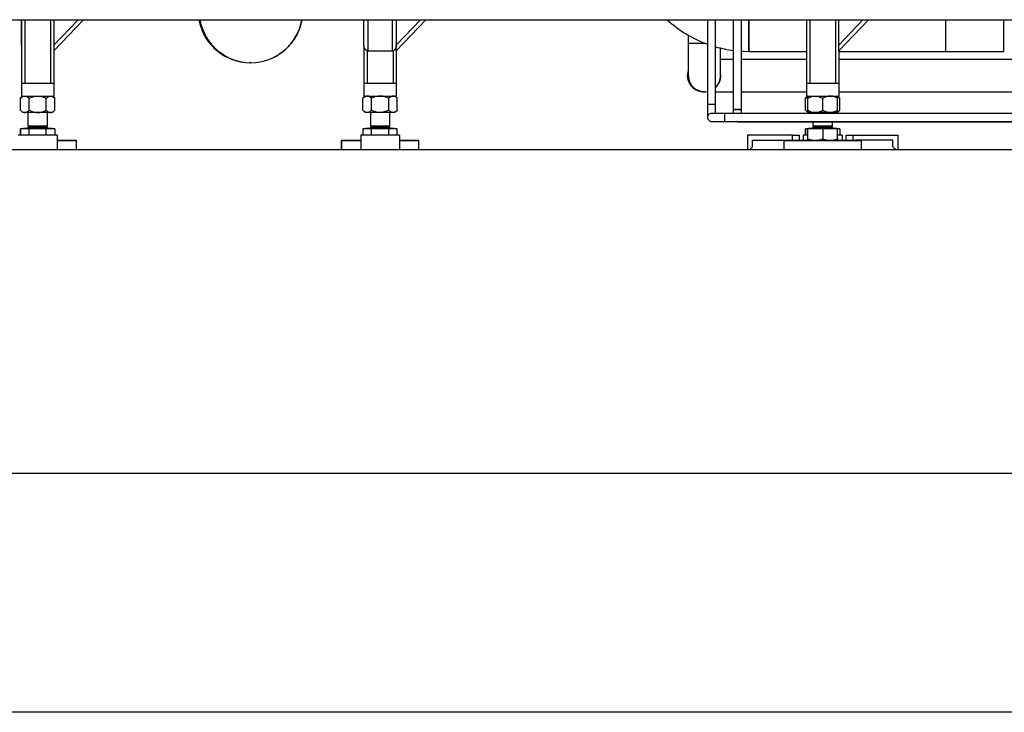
# Model space of a CAD drawing. Header units: millimetres. Extents: x 5 to 589, y 5 to 415.
# Tile 12 of 96: x 60 to 111, y 338 to 374. Entities that reach past the tile are written whole.
import ezdxf

# ---------------------------------------------------------------- set-up
doc = ezdxf.new("R2010")
doc.units = ezdxf.units.MM
doc.layers.add('TRAIT-FORT', color=4, linetype='Continuous', lineweight=25)

msp = doc.modelspace()

# ---------------------------------------------------------------- linework, layer by layer
at = {"layer": 'TRAIT-FORT', "color": 4, "linetype": 'Continuous', "lineweight": 25}
for p, q in [((39.42633, 374.00686), (174.7384, 373.98121)), ((60.48467, 372.69353), (60.48467, 374.00287)), ((60.48473, 372.69353), (60.48473, 374.00287)), ((60.48481, 374.00287), (60.48481, 370.7378)), ((60.65147, 374.00284), (60.65147, 370.7378)), ((61.98474, 374.00259), (61.98474, 370.7378)), ((63.68256, 374.00227), (62.15134, 372.40447)), ((62.15141, 374.00256), (62.15141, 370.7378)), ((62.15141, 372.6936), (63.4056, 374.00232)), ((78.15134, 372.69353), (78.15134, 373.99952)), ((78.1514, 372.69353), (78.1514, 373.99952)), ((78.35141, 373.99949), (78.35141, 372.40447)), ((79.61807, 372.40447), (79.61807, 373.99924)), ((79.81807, 373.99921), (79.81807, 372.6936)), ((79.81807, 372.69353), (81.06912, 373.99897)), ((81.34608, 373.99892), (79.81807, 372.40447)), ((95.87307, 373.99616), (95.87307, 369.63019)), ((96.29641, 369.63019), (96.29641, 373.99608)), ((97.2064, 373.99591), (97.2064, 369.37871)), ((97.62974, 369.37871), (97.62974, 373.99583)), ((98.00141, 372.37204), (98.00141, 373.99576)), ((98.00141, 372.37204), (98.00141, 373.99576)), ((98.00141, 373.99576), (98.00141, 372.37204)), ((100.98474, 373.99519), (100.98474, 370.7378)), ((101.15141, 373.99516), (101.15141, 370.7378)), ((102.48467, 373.99491), (102.48467, 370.7378)), ((102.65134, 372.69353), (102.65134, 373.99488)), ((102.65134, 372.69353), (103.89824, 373.99464)), ((104.1752, 373.99459), (102.65134, 372.40447)), ((108.16808, 372.37204), (108.16808, 373.99383)), ((108.16808, 372.37204), (108.16808, 373.99383)), ((111.16808, 372.37204), (111.16808, 373.99326)), ((94.88474, 373.20458), (94.88474, 372.78871)), ((60.48473, 372.68607), (60.48467, 372.69353)), ((60.48473, 372.69353), (60.48481, 372.68607)), ((60.48473, 372.68607), (60.48473, 370.7378)), ((78.15134, 372.69353), (78.15134, 370.7378)), ((78.15147, 372.68297), (78.15134, 372.69353)), ((78.15147, 372.68607), (78.15147, 370.7378)), ((78.31814, 372.4085), (78.31814, 370.7378)), ((78.35141, 372.40447), (79.61807, 372.40447)), ((79.65141, 372.40851), (79.65141, 370.7378)), ((79.81807, 372.69353), (79.81807, 372.6936)), ((79.81807, 372.4085), (79.81807, 372.69353)), ((79.81807, 372.4085), (79.81807, 370.7378)), ((94.88474, 372.78871), (94.88474, 371.12204)), ((94.88474, 372.78871), (95.75759, 372.78871)), ((94.88474, 372.78871), (95.77388, 372.78871)), ((94.88474, 372.78871), (95.77388, 372.78871)), ((96.55141, 371.12204), (96.55141, 372.54257)), ((98.00141, 372.37204), (100.98474, 372.37204)), ((102.65134, 372.40851), (102.65134, 372.69353)), ((102.65134, 372.40851), (102.65134, 370.7378)), ((102.65134, 372.37204), (108.16808, 372.37204)), ((102.65141, 372.37204), (102.65141, 370.7378)), ((108.16808, 372.37204), (111.16808, 372.37204)), ((97.2064, 371.95537), (96.55141, 371.95537)), ((100.98474, 371.95537), (97.62974, 371.95537)), ((119.48474, 371.95537), (102.65141, 371.95537)), ((72.31807, 371.78871), (72.22757, 371.79284)), ((72.22757, 371.79284), (72.31807, 371.78871)), ((72.8033, 371.83323), (72.79701, 371.83236)), ((72.79701, 371.83236), (72.8033, 371.83323)), ((94.88761, 371.15326), (94.88474, 371.12204)), ((94.88475, 371.12204), (94.88761, 371.15318)), ((96.55141, 371.12204), (96.54853, 371.15334)), ((96.54853, 371.15326), (96.55139, 371.12204)), ((60.4847, 370.7378), (60.4847, 370.07114)), ((60.48477, 370.7378), (60.48477, 370.07114)), ((60.48477, 370.7378), (60.65147, 370.7378)), ((60.65147, 370.7378), (61.98474, 370.7378)), ((61.98474, 370.7378), (62.15144, 370.7378)), ((62.15144, 370.7378), (62.15144, 370.07114)), ((78.15131, 370.7378), (78.15131, 370.07114)), ((78.15144, 370.7378), (78.15144, 370.07114)), ((78.15144, 370.7378), (78.31814, 370.7378)), ((78.31814, 370.7378), (79.65141, 370.7378)), ((79.65141, 370.7378), (79.81811, 370.7378)), ((79.81811, 370.7378), (79.81811, 370.07114)), ((100.9847, 370.7378), (100.9847, 370.07114)), ((100.9847, 370.7378), (101.15141, 370.7378)), ((101.15141, 370.7378), (102.48467, 370.7378)), ((102.48467, 370.7378), (102.65137, 370.7378)), ((102.65137, 370.7378), (102.65137, 370.07114)), ((102.65144, 370.7378), (102.65144, 370.07114)), ((60.55137, 370.07114), (60.43277, 369.95253)), ((60.43277, 369.33641), (60.43277, 369.95253)), ((60.55144, 370.07114), (60.43283, 369.95253)), ((60.43283, 369.33641), (60.43283, 369.95253)), ((60.4847, 370.07114), (60.48477, 370.07114)), ((60.48477, 370.07114), (62.15144, 370.07114)), ((60.87547, 369.33641), (60.87547, 369.95253)), ((61.76074, 369.33641), (61.76074, 369.95253)), ((62.20338, 369.95253), (62.08477, 370.07114)), ((62.20338, 369.33641), (62.20338, 369.95253)), ((78.21797, 370.07114), (78.09937, 369.95253)), ((78.09937, 369.33641), (78.09937, 369.95253)), ((78.21811, 370.07114), (78.0995, 369.95253)), ((78.0995, 369.33641), (78.0995, 369.95253)), ((78.15131, 370.07114), (78.15144, 370.07114)), ((78.15144, 370.07114), (79.81811, 370.07114)), ((78.54214, 369.33641), (78.54214, 369.95253)), ((79.42741, 369.33641), (79.42741, 369.95253)), ((79.87004, 369.95253), (79.75144, 370.07114)), ((79.87004, 369.33641), (79.87004, 369.95253)), ((95.70141, 370.29024), (95.71807, 370.28871)), ((96.29641, 370.28871), (97.2064, 370.28871)), ((97.62974, 370.28871), (100.9847, 370.28871)), ((101.05137, 370.07114), (100.93277, 369.95253)), ((100.93277, 369.33641), (100.93277, 369.95253)), ((101.05144, 370.07114), (100.93284, 369.95253)), ((100.93284, 369.33641), (100.93284, 369.95253)), ((100.9847, 370.07114), (102.65137, 370.07114)), ((101.05137, 370.07114), (101.05137, 369.95253)), ((101.05137, 369.33641), (101.05137, 369.95253)), ((101.81804, 369.33641), (101.81804, 369.95253)), ((102.5847, 370.07114), (102.5847, 369.95253)), ((102.5847, 369.33641), (102.5847, 369.95253)), ((102.70338, 369.95253), (102.58477, 370.07114)), ((102.65137, 370.07114), (102.65144, 370.07114)), ((102.65144, 370.28871), (119.4847, 370.28871)), ((102.70338, 369.33641), (102.70338, 369.95253)), ((60.43277, 369.33641), (60.55137, 369.2178)), ((60.43283, 369.33641), (60.55144, 369.2178)), ((62.08477, 369.2178), (62.20338, 369.33641)), ((78.09937, 369.33641), (78.21797, 369.2178)), ((78.0995, 369.33641), (78.21811, 369.2178)), ((79.75144, 369.2178), (79.87004, 369.33641)), ((96.29641, 369.17519), (96.29641, 369.63019)), ((97.2064, 369.37871), (97.2064, 369.17519)), ((97.62974, 369.37871), (97.2064, 369.37871)), ((97.2064, 369.37871), (97.62974, 369.37871)), ((97.2064, 369.37871), (97.62974, 369.37871)), ((97.62974, 369.17519), (97.62974, 369.37871)), ((100.93277, 369.33641), (101.05137, 369.2178)), ((100.93284, 369.33641), (101.05144, 369.2178)), ((101.05137, 369.2178), (101.05137, 369.33641)), ((102.5847, 369.2178), (102.5847, 369.33641)), ((102.58477, 369.2178), (102.70338, 369.33641)), ((60.55144, 369.2178), (60.55137, 369.2178)), ((60.65416, 369.2178), (60.55144, 369.2178)), ((61.3181, 369.2178), (60.65416, 369.2178)), ((60.81804, 369.2178), (60.81804, 368.5278)), ((60.81811, 369.2178), (60.81811, 368.5278)), ((61.98206, 369.2178), (61.3181, 369.2178)), ((61.81811, 368.5278), (61.81811, 369.2178)), ((62.08477, 369.2178), (61.98206, 369.2178)), ((78.21811, 369.2178), (78.21797, 369.2178)), ((78.32082, 369.2178), (78.21811, 369.2178)), ((78.98477, 369.2178), (78.32082, 369.2178)), ((78.48464, 369.2178), (78.48464, 368.5278)), ((78.48477, 369.2178), (78.48477, 368.5278)), ((79.64873, 369.2178), (78.98477, 369.2178)), ((79.48477, 368.5278), (79.48477, 369.2178)), ((79.75144, 369.2178), (79.64873, 369.2178)), ((96.75142, 369.17519), (96.08474, 369.17519)), ((241.4133, 369.17519), (96.75142, 369.17519)), ((241.03812, 369.16704), (98.08474, 369.16704)), ((101.43471, 369.2178), (101.05137, 369.2178)), ((101.31804, 369.2178), (101.31804, 369.17519)), ((102.20137, 369.2178), (101.43471, 369.2178)), ((102.5847, 369.2178), (102.20137, 369.2178)), ((102.31804, 369.17519), (102.31804, 369.2178)), ((102.3181, 369.17519), (102.3181, 369.2178)), ((102.58477, 369.2178), (102.5847, 369.2178)), ((60.43277, 368.38447), (60.43277, 368.05447)), ((60.43283, 368.38447), (60.43277, 368.38447)), ((60.43283, 368.05447), (60.43283, 368.38447)), ((60.87547, 368.38447), (60.43283, 368.38447)), ((60.60637, 368.4078), (60.58303, 368.38447)), ((60.60644, 368.4078), (60.58311, 368.38447)), ((60.60637, 368.41114), (60.60637, 368.4078)), ((60.60637, 368.41114), (60.60644, 368.41114)), ((60.60637, 368.4078), (60.60644, 368.4078)), ((60.60644, 368.41114), (60.60644, 368.4078)), ((60.60644, 368.41114), (61.93442, 368.41114)), ((60.60644, 368.4078), (61.93442, 368.4078)), ((60.88119, 368.5278), (60.81804, 368.46466)), ((60.81804, 368.5278), (60.81811, 368.5278)), ((60.81804, 368.46466), (60.81804, 368.44447)), ((60.81804, 368.46466), (60.81811, 368.46466)), ((60.81804, 368.44447), (60.81811, 368.44447)), ((60.88125, 368.5278), (60.81811, 368.46466)), ((60.81811, 368.5278), (61.75112, 368.5278)), ((60.81811, 368.46466), (60.81811, 368.44447)), ((60.81811, 368.46466), (61.81811, 368.46466)), ((60.81811, 368.44447), (61.75112, 368.44447)), ((60.87547, 368.05447), (60.87547, 368.38447)), ((61.76074, 368.38447), (60.87547, 368.38447)), ((61.75112, 368.5278), (61.81811, 368.5278)), ((61.75112, 368.44447), (61.81811, 368.44447)), ((61.81811, 368.46466), (61.75496, 368.5278)), ((61.76074, 368.05447), (61.76074, 368.38447)), ((62.20338, 368.38447), (61.76074, 368.38447)), ((61.81811, 368.44447), (61.81811, 368.46466)), ((61.93442, 368.41114), (62.02977, 368.41114)), ((61.93442, 368.4078), (62.02977, 368.4078)), ((62.02977, 368.4078), (62.02977, 368.41114)), ((62.05311, 368.38447), (62.02977, 368.4078)), ((62.20338, 368.38447), (62.20338, 368.05447)), ((78.54214, 368.38447), (78.09937, 368.38447)), ((78.09937, 368.38447), (78.09937, 368.05447)), ((78.0995, 368.38447), (78.0995, 368.05447)), ((78.27297, 368.4078), (78.24964, 368.38447)), ((78.27311, 368.4078), (78.24977, 368.38447)), ((78.27297, 368.41114), (78.27297, 368.4078)), ((78.27297, 368.41114), (78.27311, 368.41114)), ((78.27297, 368.4078), (78.27311, 368.4078)), ((78.27311, 368.41114), (78.27311, 368.4078)), ((78.27311, 368.41114), (79.69644, 368.41114)), ((78.27311, 368.4078), (79.69644, 368.4078)), ((78.54778, 368.5278), (78.48464, 368.46466)), ((78.48464, 368.5278), (78.48477, 368.5278)), ((78.48464, 368.46466), (78.48464, 368.44447)), ((78.48464, 368.46466), (78.48477, 368.46466)), ((78.48464, 368.44447), (78.48477, 368.44447)), ((78.54792, 368.5278), (78.48477, 368.46466)), ((78.48477, 368.5278), (79.48477, 368.5278)), ((78.48477, 368.46466), (78.48477, 368.44447)), ((78.48477, 368.46466), (78.73477, 368.46466)), ((78.48477, 368.44447), (79.48477, 368.44447)), ((79.42741, 368.38447), (78.54214, 368.38447)), ((78.54214, 368.05447), (78.54214, 368.38447)), ((78.73477, 368.46466), (79.48477, 368.46466)), ((79.48477, 368.46466), (79.42163, 368.5278)), ((79.42741, 368.05447), (79.42741, 368.38447)), ((79.87004, 368.38447), (79.42741, 368.38447)), ((79.48477, 368.44447), (79.48477, 368.46466)), ((79.69644, 368.4078), (79.69644, 368.41114)), ((79.71977, 368.38447), (79.69644, 368.4078)), ((79.87004, 368.05447), (79.87004, 368.38447)), ((96.08474, 368.75186), (96.13332, 368.75751)), ((96.75139, 368.75186), (241.41326, 368.75186)), ((97.41807, 368.74371), (98.08474, 368.74371)), ((98.08474, 368.74371), (98.08474, 368.75186)), ((98.08474, 368.74371), (241.03812, 368.74371)), ((100.93277, 368.38447), (100.93277, 368.05447)), ((100.93284, 368.38447), (100.93277, 368.38447)), ((100.93284, 368.05447), (100.93284, 368.38447)), ((101.05137, 368.38447), (100.93284, 368.38447)), ((101.05137, 367.85628), (101.05137, 368.38447)), ((101.81804, 368.38447), (101.05137, 368.38447)), ((101.10637, 368.4078), (101.08304, 368.38447)), ((101.10637, 368.41114), (101.10637, 368.4078)), ((101.10637, 368.41114), (101.46221, 368.41114)), ((101.10637, 368.4078), (101.46221, 368.4078)), ((101.31804, 368.74371), (101.31804, 368.5278)), ((101.38119, 368.5278), (101.31804, 368.46466)), ((101.31804, 368.5278), (101.56804, 368.5278)), ((101.31804, 368.46466), (101.31804, 368.44447)), ((101.31804, 368.46466), (102.25105, 368.46466)), ((101.31804, 368.44447), (101.56804, 368.44447)), ((101.46221, 368.41114), (102.5297, 368.41114)), ((101.46221, 368.4078), (102.5297, 368.4078)), ((101.56804, 368.5278), (102.31804, 368.5278)), ((101.56804, 368.44447), (102.31804, 368.44447)), ((101.81804, 368.38447), (101.81804, 367.85628)), ((102.5847, 368.38447), (101.81804, 368.38447)), ((102.25105, 368.46466), (102.31804, 368.46466)), ((102.31804, 368.46466), (102.25489, 368.5278)), ((102.3181, 368.46466), (102.25496, 368.5278)), ((102.31804, 368.5278), (102.31804, 368.74371)), ((102.31804, 368.5278), (102.3181, 368.5278)), ((102.31804, 368.44447), (102.31804, 368.46466)), ((102.31804, 368.46466), (102.3181, 368.46466)), ((102.31804, 368.44447), (102.3181, 368.44447)), ((102.3181, 368.5278), (102.3181, 368.74371)), ((102.3181, 368.44447), (102.3181, 368.46466)), ((102.5297, 368.4078), (102.5297, 368.41114)), ((102.5297, 368.41114), (102.52977, 368.41114)), ((102.55304, 368.38447), (102.5297, 368.4078)), ((102.5297, 368.4078), (102.52977, 368.4078)), ((102.52977, 368.4078), (102.52977, 368.41114)), ((102.55311, 368.38447), (102.52977, 368.4078)), ((102.70338, 368.38447), (102.5847, 368.38447)), ((102.5847, 367.85628), (102.5847, 368.38447)), ((102.70338, 368.38447), (102.70338, 368.05447)), ((62.3181, 368.05447), (60.3181, 368.05447)), ((62.3181, 368.05447), (62.3181, 367.2878)), ((62.3181, 367.7878), (63.28477, 367.7878)), ((63.31811, 367.75447), (63.28477, 367.7878)), ((77.01797, 367.7878), (76.98464, 367.75447)), ((77.01811, 367.7878), (76.98477, 367.75447)), ((77.01797, 367.7878), (77.01811, 367.7878)), ((77.01811, 367.7878), (77.98477, 367.7878)), ((77.98477, 368.05447), (77.98464, 368.05447)), ((77.98464, 368.05447), (77.98464, 367.7878)), ((79.98477, 368.05447), (77.98477, 368.05447)), ((77.98477, 368.05447), (77.98477, 367.2878)), ((79.98477, 368.05447), (79.98477, 367.2878)), ((79.98477, 367.7878), (80.95144, 367.7878)), ((80.98477, 367.75447), (80.95144, 367.7878)), ((97.93471, 368.05447), (97.93471, 367.2878)), ((100.26804, 368.05447), (97.93471, 368.05447)), ((98.20137, 367.7878), (100.12459, 367.7878)), ((98.20137, 367.45447), (98.20137, 367.7878)), ((99.85137, 367.7878), (99.81804, 367.75447)), ((100.12459, 367.7878), (103.51149, 367.7878)), ((100.26804, 367.7878), (100.26804, 368.05447)), ((100.26804, 368.05447), (100.60137, 368.05447)), ((100.60137, 368.05447), (100.60137, 367.7878)), ((101.05137, 368.05447), (100.81811, 368.05447)), ((100.81811, 368.05447), (100.81811, 367.7878)), ((101.05137, 367.7878), (101.05137, 367.85628)), ((102.81811, 368.05447), (102.5847, 368.05447)), ((102.5847, 367.85628), (102.5847, 367.7878)), ((102.81811, 368.05447), (102.81811, 367.7878)), ((103.0347, 367.7878), (103.0347, 368.05447)), ((103.0347, 368.05447), (103.36804, 368.05447)), ((103.36804, 368.05447), (103.36804, 367.7878)), ((103.36804, 368.05447), (105.70137, 368.05447)), ((105.43471, 367.7878), (103.51149, 367.7878)), ((103.81804, 367.75447), (103.78471, 367.7878)), ((103.8181, 367.75447), (103.78477, 367.7878)), ((105.43471, 367.45447), (105.43471, 367.7878)), ((105.70137, 368.05447), (105.70137, 367.2878)), ((227.66345, 367.2878), (31.1606, 367.2878)), ((63.31811, 367.75447), (62.3181, 367.75447)), ((63.31811, 367.2878), (63.31811, 367.75447)), ((76.98464, 367.75447), (76.98464, 367.2878)), ((76.98477, 367.75447), (76.98464, 367.75447)), ((76.98477, 367.75447), (76.98477, 367.2878)), ((77.98477, 367.75447), (76.98477, 367.75447)), ((80.98477, 367.75447), (79.98477, 367.75447)), ((80.98477, 367.2878), (80.98477, 367.75447)), ((98.0347, 367.2878), (98.20137, 367.45447)), ((99.81804, 367.75447), (99.81804, 367.2878)), ((103.81804, 367.75447), (99.81804, 367.75447)), ((103.81804, 367.2878), (103.81804, 367.75447)), ((103.8181, 367.75447), (103.81804, 367.75447)), ((103.8181, 367.2878), (103.8181, 367.75447)), ((105.43471, 367.45447), (105.60137, 367.2878)), ((31.1606, 350.62113), (227.66345, 350.62113)), ((227.66345, 338.2878), (31.1606, 338.2878))]:
    msp.add_line(p, q, dxfattribs=at)
at = {"layer": 'TRAIT-FORT', "color": 4, "linetype": 'Continuous', "lineweight": 25, "flags": 128}
for points in [[(78.35141, 372.40447), (78.31239, 372.41002), (78.27487, 372.42647), (78.24029, 372.45319), (78.20998, 372.48913), (78.18511, 372.53294), (78.16663, 372.58291), (78.15525, 372.63713), (78.1514, 372.69353)], [(79.81807, 372.69353), (79.81503, 372.64333), (79.80601, 372.59466), (79.79128, 372.549), (79.77128, 372.50772), (79.74663, 372.4721), (79.71807, 372.4432), (79.68647, 372.4219), (79.6528, 372.40886), (79.61807, 372.40447)], [(97.62974, 372.3831), (97.72879, 372.37799), (98.00141, 372.37204)], [(96.29641, 369.63019), (96.29486, 369.63019), (96.28265, 369.63018), (96.25893, 369.63018), (96.2251, 369.63017), (96.18311, 369.63017), (96.13539, 369.63017), (96.08474, 369.63017), (96.03408, 369.63017), (95.98637, 369.63017), (95.94438, 369.63017), (95.91054, 369.63018), (95.88683, 369.63018), (95.87462, 369.63019), (95.87307, 369.63019)], [(96.75142, 369.17519), (96.75142, 369.16904), (96.75142, 369.15095), (96.75142, 369.12196), (96.75142, 369.08376), (96.75141, 369.03858), (96.75141, 368.98904), (96.7514, 368.93801), (96.7514, 368.88846), (96.7514, 368.84328), (96.75139, 368.80509), (96.75139, 368.7761), (96.75139, 368.75801), (96.75139, 368.75186)], [(97.41807, 368.74371), (97.36741, 368.74986), (97.3599, 368.75186)]]:
    msp.add_lwpolyline(points, dxfattribs=at)
at = {"layer": 'TRAIT-FORT', "color": 4, "linetype": 'Continuous', "lineweight": 25}
for centre, radius, start, end in [((72.28475, 374.45537), 2.66667, 189.807527, 263.911243), ((72.31807, 374.45537), 2.66667, 189.80774, 350.170512), ((72.31807, 374.45537), 2.66667, 189.807759, 350.170493), ((98.00146, 378.62212), 6.25009, 227.73818, 250.090414), ((98.00125, 378.62129), 6.24923, 254.168562, 262.692707), ((95.68474, 371.12204), 0.83333, 163.741269, 267.120252), ((95.68465, 371.12205), 0.83322, 163.743188, 180.00098), ((95.68476, 371.12204), 0.83333, 179.999742, 267.278193), ((95.71807, 371.12204), 0.83333, 179.999889, 280.719169), ((95.71807, 371.12203), 0.83332, 188.604748, 280.719439), ((95.71805, 371.12205), 0.83336, 313.948196, 359.999374), ((96.08474, 368.96352), 0.21166, 89.936034, 180.258111), ((60.78471, 368.44446), 0.03333, 269.993277, 0.013554), ((60.78477, 368.44448), 0.03334, 270.002935, 359.990235), ((61.85139, 368.44448), 0.03335, 180.017798, 253.119058), ((61.85143, 368.44446), 0.03333, 179.986446, 270.006723), ((78.4513, 368.44447), 0.03333, 270.004937, 0.001894), ((78.45144, 368.44447), 0.03333, 269.998106, 0.001894), ((79.51797, 368.44447), 0.03333, 179.998106, 270.001894), ((79.51811, 368.44447), 0.03333, 179.998106, 270.001894), ((101.2847, 368.44447), 0.03333, 270.004937, 0.001894), ((102.35137, 368.44447), 0.03333, 179.998106, 269.995063)]:
    msp.add_arc(centre, radius, start, end, dxfattribs=at)
for points, knots in [([(69.65831, 374.00113), (69.6597, 373.9908), (69.67235, 373.8961), (69.71905, 373.71861), (69.8015, 373.47043), (69.91272, 373.22727), (70.04935, 372.99278), (70.21112, 372.77124), (70.39572, 372.5663), (70.60075, 372.38205), (70.81968, 372.22021), (70.97681, 372.13296), (71.05395, 372.09013)], [0, 0, 0, 0, 0.01276275, 0.11689797, 0.22367456, 0.33266466, 0.44337611, 0.55526626, 0.66775267, 0.78024017, 0.89212937, 1, 1, 1, 1]), ([(71.06609, 372.08383), (71.06404, 372.08476), (70.9796, 372.12306), (70.82304, 372.22185), (70.60035, 372.38123), (70.39582, 372.56652), (70.2111, 372.77118), (70.04936, 372.9928), (69.91271, 373.22727), (69.8015, 373.47043), (69.71906, 373.71861), (69.67235, 373.8961), (69.6597, 373.9908), (69.65832, 374.00113)], [0, 0, 0, 0, 0.00272877, 0.11282542, 0.22409197, 0.335956, 0.44781775, 0.55908656, 0.66918321, 0.77756807, 0.88375119, 0.98730812, 1, 1, 1, 1]), ([(71.09942, 372.08383), (71.09737, 372.08476), (71.01293, 372.12306), (70.85636, 372.22185), (70.63367, 372.38123), (70.42915, 372.56652), (70.24441, 372.77118), (70.08268, 372.9928), (69.94604, 373.22727), (69.83483, 373.47043), (69.75237, 373.71861), (69.70567, 373.89609), (69.69302, 373.99079), (69.69164, 374.00113)], [0, 0, 0, 0, 0.00273237, 0.11282889, 0.22409662, 0.33595932, 0.44782202, 0.55908975, 0.66918627, 0.777571, 0.88375452, 0.98731133, 1, 1, 1, 1]), ([(69.69164, 374.00113), (69.69302, 373.99079), (69.70567, 373.89609), (69.75237, 373.71861), (69.83483, 373.47043), (69.94604, 373.22727), (70.08268, 372.9928), (70.24442, 372.77118), (70.42914, 372.56651), (70.63369, 372.38127), (70.85628, 372.22169), (71.017, 372.12098), (71.10568, 372.08095), (71.11189, 372.07815)], [0, 0, 0, 0, 0.01261854, 0.11560299, 0.22119963, 0.32898532, 0.43847334, 0.54912609, 0.66037053, 0.77161496, 0.88226772, 0.99175573, 1, 1, 1, 1]), ([(74.94436, 374.00013), (74.94302, 373.99013), (74.93041, 373.89576), (74.88375, 373.71861), (74.80132, 373.47043), (74.6901, 373.22727), (74.55346, 372.9928), (74.39172, 372.77118), (74.207, 372.56651), (74.00244, 372.38127), (73.77986, 372.22169), (73.61914, 372.12098), (73.53046, 372.08095), (73.52425, 372.07815)], [0, 0, 0, 0, 0.01221727, 0.11524358, 0.22088314, 0.32871263, 0.43824514, 0.54894286, 0.66023251, 0.77152215, 0.88221987, 0.99175238, 1, 1, 1, 1]), ([(73.53673, 372.08383), (73.53877, 372.08476), (73.62319, 372.1231), (73.77978, 372.22183), (74.00246, 372.38123), (74.20699, 372.56652), (74.39172, 372.77118), (74.55346, 372.9928), (74.6901, 373.22727), (74.80132, 373.47043), (74.88375, 373.71861), (74.93041, 373.89576), (74.94302, 373.99013), (74.94436, 374.00013)], [0, 0, 0, 0, 0.00273056, 0.11287239, 0.22418592, 0.33609466, 0.4480034, 0.55931693, 0.66945876, 0.77788811, 0.88411533, 0.98771476, 1, 1, 1, 1]), ([(94.88474, 371.3412), (94.87759, 371.31882), (94.85492, 371.24794), (94.85284, 371.17319), (94.85141, 371.12204)], [0, 0, 0, 0, 0.31571363, 1, 1, 1, 1]), ([(94.85143, 371.12204), (94.85285, 371.17319), (94.85493, 371.24792), (94.87759, 371.31879), (94.88474, 371.34116)], [0, 0, 0, 0, 0.68441395, 1, 1, 1, 1]), ([(94.85141, 371.12204), (94.85411, 371.07122), (94.85965, 370.96653), (94.8981, 370.83822), (94.9435, 370.73805), (95.0008, 370.64003), (95.09132, 370.52873), (95.2026, 370.43762), (95.30101, 370.38162), (95.35877, 370.352), (95.39389, 370.34251), (95.4019, 370.34034)], [0, 0, 0, 0, 0.14950329, 0.30796453, 0.39058656, 0.47322391, 0.64177591, 0.81032545, 0.89294539, 0.97558647, 1, 1, 1, 1]), ([(95.4019, 370.34034), (95.39389, 370.34251), (95.35878, 370.352), (95.30102, 370.38161), (95.20262, 370.43762), (95.09133, 370.52873), (95.00081, 370.64002), (94.94352, 370.73805), (94.89812, 370.83821), (94.85966, 370.96653), (94.85412, 371.07122), (94.85143, 371.12204)], [0, 0, 0, 0, 0.02441366, 0.10703261, 0.1896724, 0.35822289, 0.52677338, 0.60939379, 0.69203373, 0.85049586, 1, 1, 1, 1]), ([(94.88474, 371.12204), (94.88743, 371.07122), (94.89297, 370.96653), (94.93143, 370.83822), (94.97683, 370.73805), (95.03413, 370.64005), (95.12459, 370.52853), (95.23609, 370.4382), (95.33406, 370.38064), (95.43437, 370.33628), (95.51507, 370.30713), (95.57091, 370.3022), (95.57314, 370.302)], [0, 0, 0, 0, 0.13106767, 0.26998866, 0.34242237, 0.41486951, 0.56263694, 0.71040222, 0.78283409, 0.8552845, 0.99420221, 1, 1, 1, 1]), ([(95.15332, 370.51289), (95.14505, 370.51941), (95.0918, 370.56139), (95.03475, 370.64076), (94.97673, 370.73791), (94.9315, 370.83829), (94.89297, 370.96651), (94.88744, 371.07121), (94.88475, 371.12204)], [0, 0, 0, 0, 0.0460453, 0.29658327, 0.41939246, 0.54223068, 0.77777304, 1, 1, 1, 1]), ([(96.55139, 371.12204), (96.54871, 371.07121), (96.54318, 370.96651), (96.50463, 370.83831), (96.45944, 370.7379), (96.40128, 370.6409), (96.34842, 370.56556), (96.30007, 370.52685), (96.29641, 370.52391)], [0, 0, 0, 0, 0.22804654, 0.46975717, 0.59578562, 0.72183744, 0.97893638, 1, 1, 1, 1]), ([(96.29641, 370.52391), (96.30007, 370.52684), (96.34843, 370.56555), (96.40129, 370.64089), (96.45944, 370.73789), (96.50465, 370.8383), (96.54319, 370.96651), (96.54872, 371.07121), (96.55141, 371.12204)], [0, 0, 0, 0, 0.02107627, 0.27817478, 0.40419499, 0.53025046, 0.77195717, 1, 1, 1, 1]), ([(95.71807, 370.28871), (95.66724, 370.29138), (95.56253, 370.29689), (95.43437, 370.33558), (95.33441, 370.38023), (95.28703, 370.40929), (95.26358, 370.42366)], [0, 0, 0, 0, 0.3170767, 0.65314406, 0.82837446, 1, 1, 1, 1]), ([(60.43283, 369.95253), (60.46221, 369.97991), (60.50535, 370.02011), (60.57322, 370.05621), (60.61771, 370.06953), (60.64486, 370.07073), (60.65416, 370.07114)], [0, 0, 0, 0, 0.46551994, 0.68362448, 0.8916642, 1, 1, 1, 1]), ([(60.65416, 370.07114), (60.67359, 370.06936), (60.71403, 370.06565), (60.77101, 370.03833), (60.82549, 370.00026), (60.85839, 369.96884), (60.87547, 369.95253)], [0, 0, 0, 0, 0.22607932, 0.47022739, 0.72506216, 1, 1, 1, 1]), ([(60.87547, 369.95253), (60.92735, 369.97647), (61.02266, 370.02045), (61.17198, 370.0627), (61.26896, 370.0683), (61.3181, 370.07114)], [0, 0, 0, 0, 0.37077526, 0.68118686, 1, 1, 1, 1]), ([(61.3181, 370.07114), (61.32587, 370.07106), (61.38787, 370.07047), (61.50581, 370.05351), (61.64532, 370.0075), (61.72842, 369.96793), (61.76074, 369.95253)], [0, 0, 0, 0, 0.05040484, 0.40261989, 0.76759238, 1, 1, 1, 1]), ([(61.76074, 369.95253), (61.79012, 369.97991), (61.83326, 370.02011), (61.90113, 370.05621), (61.94562, 370.06953), (61.97276, 370.07073), (61.98206, 370.07114)], [0, 0, 0, 0, 0.46550721, 0.68361694, 0.89166162, 1, 1, 1, 1]), ([(61.98206, 370.07114), (62.0015, 370.06936), (62.04193, 370.06565), (62.09892, 370.03833), (62.15339, 370.00026), (62.1863, 369.96884), (62.20338, 369.95253)], [0, 0, 0, 0, 0.22610937, 0.47022859, 0.72506278, 1, 1, 1, 1]), ([(78.32082, 370.07114), (78.30138, 370.06936), (78.26094, 370.06565), (78.20396, 370.03833), (78.14948, 370.00026), (78.11658, 369.96884), (78.0995, 369.95253)], [0, 0, 0, 0, 0.22610617, 0.47023608, 0.72506667, 1, 1, 1, 1]), ([(78.54214, 369.95253), (78.51276, 369.97991), (78.46962, 370.02011), (78.40175, 370.05621), (78.35726, 370.06953), (78.33012, 370.07073), (78.32082, 370.07114)], [0, 0, 0, 0, 0.465520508, 0.683630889, 0.891661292, 1, 1, 1, 1]), ([(78.98477, 370.07114), (78.97701, 370.07106), (78.91501, 370.07047), (78.79707, 370.05351), (78.65756, 370.0075), (78.57446, 369.96793), (78.54214, 369.95253)], [0, 0, 0, 0, 0.05040527, 0.4026148, 0.7675904, 1, 1, 1, 1]), ([(79.42741, 369.95253), (79.37553, 369.97647), (79.28022, 370.02044), (79.1309, 370.0627), (79.03391, 370.0683), (78.98477, 370.07114)], [0, 0, 0, 0, 0.37078014, 0.6811809, 1, 1, 1, 1]), ([(79.64873, 370.07114), (79.62928, 370.06936), (79.58885, 370.06565), (79.53186, 370.03833), (79.47739, 370.00026), (79.44448, 369.96884), (79.42741, 369.95253)], [0, 0, 0, 0, 0.22609374, 0.47024087, 0.72507467, 1, 1, 1, 1]), ([(79.87004, 369.95253), (79.84066, 369.97991), (79.79752, 370.02011), (79.72965, 370.05621), (79.68517, 370.06953), (79.65802, 370.07073), (79.64873, 370.07114)], [0, 0, 0, 0, 0.465520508, 0.683630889, 0.891661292, 1, 1, 1, 1]), ([(95.85905, 370.30164), (95.86265, 370.30172), (95.86743, 370.30182), (95.87195, 370.30324), (95.87307, 370.30358)], [0, 0, 0, 0, 0.75361377, 1, 1, 1, 1]), ([(100.93284, 369.95253), (100.96174, 369.98075), (100.99781, 370.01595), (101.0425, 370.0382), (101.05137, 370.04261)], [0, 0, 0, 0, 0.80141781, 1, 1, 1, 1]), ([(101.05137, 369.95253), (101.10366, 369.98035), (101.1825, 370.02229), (101.29697, 370.05673), (101.37242, 370.06957), (101.41864, 370.07073), (101.43471, 370.07114)], [0, 0, 0, 0, 0.43654574, 0.65822392, 0.88122841, 1, 1, 1, 1]), ([(101.43471, 370.07114), (101.46808, 370.06944), (101.53575, 370.06599), (101.63394, 370.03944), (101.72875, 370.00161), (101.78809, 369.969), (101.81804, 369.95253)], [0, 0, 0, 0, 0.24647875, 0.49977996, 0.74749736, 1, 1, 1, 1]), ([(102.20137, 370.07114), (102.168, 370.06944), (102.10033, 370.06599), (102.00214, 370.03944), (101.90733, 370.00161), (101.84799, 369.969), (101.81804, 369.95253)], [0, 0, 0, 0, 0.24647661, 0.49977563, 0.74749087, 1, 1, 1, 1]), ([(102.5847, 369.95253), (102.53242, 369.98035), (102.45358, 370.02229), (102.33911, 370.05673), (102.26366, 370.06957), (102.21743, 370.07073), (102.20137, 370.07114)], [0, 0, 0, 0, 0.43654574, 0.65822392, 0.88122841, 1, 1, 1, 1]), ([(102.5847, 370.04279), (102.58887, 370.04104), (102.6132, 370.03082), (102.65307, 369.99948), (102.68619, 369.96857), (102.70338, 369.95253)], [0, 0, 0, 0, 0.09032443, 0.52790267, 1, 1, 1, 1]), ([(60.43283, 369.33641), (60.46221, 369.30903), (60.50535, 369.26883), (60.57322, 369.23273), (60.61771, 369.21941), (60.64486, 369.21821), (60.65416, 369.2178)], [0, 0, 0, 0, 0.46551994, 0.68362448, 0.8916642, 1, 1, 1, 1]), ([(60.65416, 369.2178), (60.67359, 369.21958), (60.71403, 369.22329), (60.77101, 369.25061), (60.82549, 369.28868), (60.85839, 369.3201), (60.87547, 369.33641)], [0, 0, 0, 0, 0.22607932, 0.47022739, 0.72506216, 1, 1, 1, 1]), ([(60.87547, 369.33641), (60.92735, 369.31247), (61.02266, 369.26849), (61.17198, 369.22624), (61.26896, 369.22064), (61.3181, 369.2178)], [0, 0, 0, 0, 0.37077526, 0.68118686, 1, 1, 1, 1]), ([(61.3181, 369.2178), (61.32587, 369.21788), (61.38787, 369.21847), (61.50581, 369.23543), (61.64532, 369.28144), (61.72842, 369.32101), (61.76074, 369.33641)], [0, 0, 0, 0, 0.050404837, 0.402619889, 0.767592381, 1, 1, 1, 1]), ([(61.76074, 369.33641), (61.79012, 369.30903), (61.83326, 369.26883), (61.90113, 369.23273), (61.94562, 369.21941), (61.97276, 369.21821), (61.98206, 369.2178)], [0, 0, 0, 0, 0.46550721, 0.68361694, 0.89166162, 1, 1, 1, 1]), ([(61.98206, 369.2178), (62.0015, 369.21958), (62.04193, 369.22329), (62.09892, 369.25061), (62.15339, 369.28868), (62.1863, 369.3201), (62.20338, 369.33641)], [0, 0, 0, 0, 0.22610937, 0.47022859, 0.72506278, 1, 1, 1, 1]), ([(78.32082, 369.2178), (78.30138, 369.21958), (78.26094, 369.22329), (78.20396, 369.25061), (78.14948, 369.28868), (78.11658, 369.3201), (78.0995, 369.33641)], [0, 0, 0, 0, 0.22610617, 0.47023608, 0.72506667, 1, 1, 1, 1]), ([(78.54214, 369.33641), (78.51276, 369.30903), (78.46962, 369.26883), (78.40175, 369.23273), (78.35726, 369.21941), (78.33012, 369.21821), (78.32082, 369.2178)], [0, 0, 0, 0, 0.46552051, 0.68363089, 0.89166129, 1, 1, 1, 1]), ([(78.98477, 369.2178), (78.97701, 369.21788), (78.91501, 369.21847), (78.79707, 369.23543), (78.65756, 369.28144), (78.57446, 369.32101), (78.54214, 369.33641)], [0, 0, 0, 0, 0.050405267, 0.402614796, 0.7675904, 1, 1, 1, 1]), ([(79.42741, 369.33641), (79.37553, 369.31247), (79.28022, 369.26849), (79.1309, 369.22624), (79.03391, 369.22064), (78.98477, 369.2178)], [0, 0, 0, 0, 0.37078014, 0.6811809, 1, 1, 1, 1]), ([(79.64873, 369.2178), (79.62928, 369.21958), (79.58885, 369.22329), (79.53186, 369.25061), (79.47739, 369.28868), (79.44448, 369.3201), (79.42741, 369.33641)], [0, 0, 0, 0, 0.22609374, 0.47024087, 0.72507467, 1, 1, 1, 1]), ([(79.87004, 369.33641), (79.84066, 369.30903), (79.79752, 369.26883), (79.72965, 369.23273), (79.68517, 369.21941), (79.65802, 369.21821), (79.64873, 369.2178)], [0, 0, 0, 0, 0.46552051, 0.68363089, 0.89166129, 1, 1, 1, 1]), ([(95.87307, 369.63019), (95.87307, 369.59506), (95.87307, 369.52777), (95.87307, 369.43245), (95.87307, 369.34898), (95.87306, 369.27916), (95.87309, 369.2227), (95.873, 369.17548), (95.8733, 369.13407), (95.87252, 369.0962), (95.87557, 369.06616), (95.87163, 369.04536), (95.87639, 369.03848), (95.87687, 369.03778)], [0, 0, 0, 0, 0.17774544, 0.34053131, 0.48231212, 0.60012545, 0.69376351, 0.76811231, 0.83887539, 0.90384859, 0.95797426, 0.99574293, 1, 1, 1, 1]), ([(100.93284, 369.33641), (100.96174, 369.30819), (100.99781, 369.27299), (101.0425, 369.25074), (101.05137, 369.24632)], [0, 0, 0, 0, 0.80141781, 1, 1, 1, 1]), ([(101.05137, 369.33641), (101.10366, 369.30859), (101.1825, 369.26665), (101.29697, 369.23221), (101.37242, 369.21937), (101.41864, 369.21821), (101.43471, 369.2178)], [0, 0, 0, 0, 0.43654574, 0.65822392, 0.88122841, 1, 1, 1, 1]), ([(101.43471, 369.2178), (101.46808, 369.2195), (101.53575, 369.22295), (101.63394, 369.2495), (101.72875, 369.28733), (101.78809, 369.31994), (101.81804, 369.33641)], [0, 0, 0, 0, 0.24647875, 0.49977996, 0.74749736, 1, 1, 1, 1]), ([(102.20137, 369.2178), (102.168, 369.2195), (102.10033, 369.22295), (102.00214, 369.2495), (101.90733, 369.28733), (101.84799, 369.31994), (101.81804, 369.33641)], [0, 0, 0, 0, 0.24647661, 0.49977563, 0.74749087, 1, 1, 1, 1]), ([(102.5847, 369.33641), (102.53242, 369.30859), (102.45358, 369.26665), (102.33911, 369.23221), (102.26366, 369.21937), (102.21743, 369.21821), (102.20137, 369.2178)], [0, 0, 0, 0, 0.436545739, 0.658223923, 0.881228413, 1, 1, 1, 1]), ([(102.5847, 369.24615), (102.58887, 369.2479), (102.6132, 369.25811), (102.65307, 369.28946), (102.68619, 369.32037), (102.70338, 369.33641)], [0, 0, 0, 0, 0.09032443, 0.52790267, 1, 1, 1, 1]), ([(95.87307, 368.96373), (95.87732, 368.93515), (95.88631, 368.87458), (95.9519, 368.80241), (96.03795, 368.75964), (96.11354, 368.75113), (96.17255, 368.75203), (96.22256, 368.75179), (96.28597, 368.75188), (96.36233, 368.75185), (96.45004, 368.75186), (96.54639, 368.75186), (96.64783, 368.75186), (96.71674, 368.75186), (96.75139, 368.75186)], [0, 0, 0, 0, 0.08611784, 0.18250547, 0.28105543, 0.37291013, 0.40997111, 0.46034251, 0.52463943, 0.60244376, 0.69211934, 0.79084006, 0.89485521, 1, 1, 1, 1]), ([(101.05137, 367.85628), (101.11351, 367.83714), (101.23849, 367.79865), (101.36906, 367.79143), (101.43471, 367.7878)], [0, 0, 0, 0, 0.49722227, 1, 1, 1, 1]), ([(101.43471, 367.7878), (101.49905, 367.79129), (101.62962, 367.79837), (101.75463, 367.83679), (101.81804, 367.85628)], [0, 0, 0, 0, 0.492748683, 1, 1, 1, 1]), ([(101.81804, 367.85628), (101.88018, 367.83714), (102.00515, 367.79866), (102.13572, 367.79143), (102.20137, 367.7878)], [0, 0, 0, 0, 0.49723225, 1, 1, 1, 1]), ([(102.20137, 367.7878), (102.26571, 367.79129), (102.39628, 367.79837), (102.52129, 367.83679), (102.5847, 367.85628)], [0, 0, 0, 0, 0.49275382, 1, 1, 1, 1])]:
    msp.add_open_spline(points, degree=3, knots=knots, dxfattribs=at)

doc.saveas('drawing.dxf')
